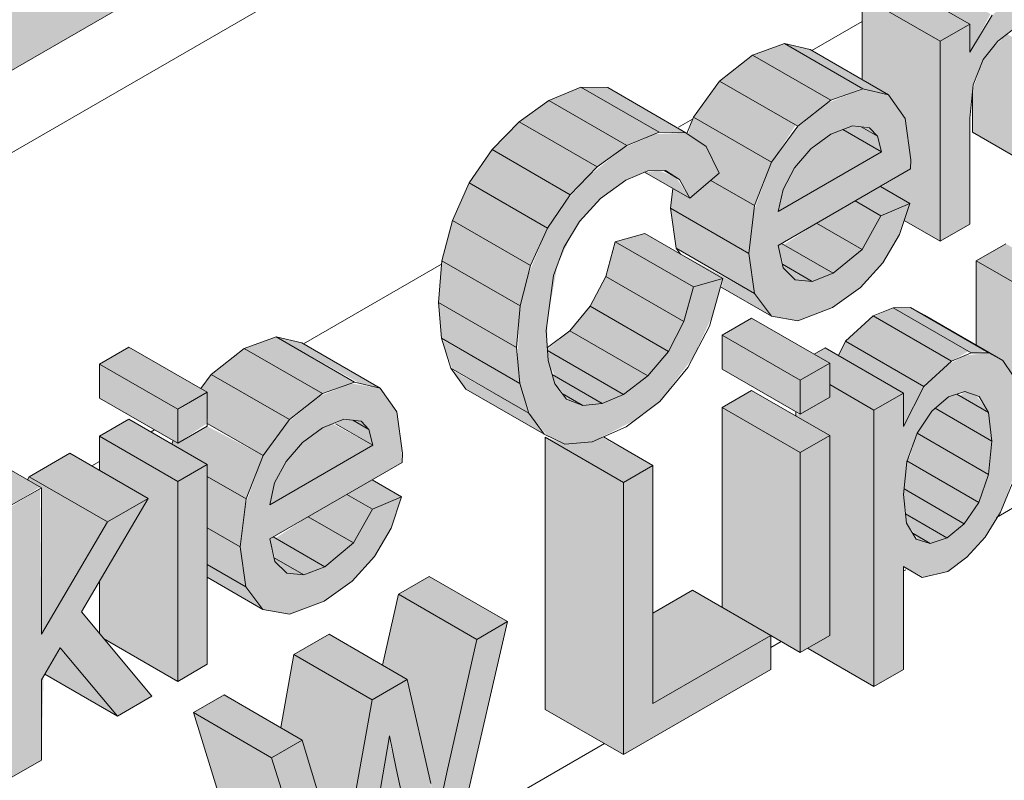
# Model space of a CAD drawing. Header units: centimetres. Extents: x -2166 to -630, y 52572 to 53714.
# Tile 10 of 31: x -1404 to -1359, y 52867 to 52901. Entities that reach past the tile are written whole.
import ezdxf

# ---------------------------------------------------------------- set-up
doc = ezdxf.new("R2010")
doc.units = ezdxf.units.CM
for name, color, linetype, lineweight in [('A-GENM', 7, 'Continuous', 5), ('A-ROOF', 7, 'Continuous', 5), ('A-ROOF-OTLN', 7, 'Continuous', 5), ('A-ROOF-PATT', 7, 'Continuous', 5), ('A-WALL-PATT', 7, 'Continuous', 5)]:
    doc.layers.add(name, color=color, linetype=linetype, lineweight=lineweight)

msp = doc.modelspace()

# ---------------------------------------------------------------- hatches: boundary and pattern name
at = {"layer": 'A-GENM', "true_color": 0x383e42}
for points in [[(-1361.014, 52899.791), (-1360.073, 52901.514), (-1363.531, 52903.511), (-1363.983, 52902.767), (-1361.014, 52901.053), (-1361.014, 52900.284)], [(-1362.346, 52900.284), (-1361.014, 52901.053), (-1364.55, 52903.094), (-1365.882, 52902.325), (-1363.531, 52900.968)], [(-1362.346, 52891.249), (-1361.014, 52892.018), (-1361.014, 52896.812), (-1360.863, 52898.316), (-1360.392, 52899.473), (-1359.742, 52900.291), (-1358.962, 52900.892), (-1358.048, 52901.151), (-1357.505, 52900.745), (-1357.352, 52898.533), (-1357.352, 52894.132), (-1356.02, 52894.901), (-1356.09, 52901.895), (-1356.489, 52902.796), (-1357.505, 52903.015), (-1358.606, 52902.636), (-1359.996, 52901.47), (-1361.014, 52899.791), (-1361.014, 52901.053), (-1362.346, 52900.284), (-1362.346, 52893.156)], [(-1362.346, 52891.249), (-1362.346, 52900.284), (-1365.882, 52902.325), (-1365.845, 52898.539), (-1364.689, 52897.871), (-1363.931, 52896.802), (-1363.72, 52894.493), (-1365.01, 52893.7), (-1363.72, 52892.955), (-1363.976, 52892.189), (-1363.686, 52892.022)], [(-1357.352, 52894.132), (-1357.352, 52899.473), (-1359.325, 52900.612), (-1359.996, 52899.971), (-1360.407, 52899.454), (-1360.887, 52898.071), (-1360.863, 52896.159), (-1357.505, 52894.221)], [(-1367.291, 52897.621), (-1365.882, 52898.165), (-1369.38, 52900.184), (-1370.827, 52899.662), (-1368.785, 52898.483)], [(-1364.689, 52897.871), (-1368.224, 52899.912), (-1369.38, 52900.184), (-1365.845, 52898.143), (-1365.01, 52897.947)], [(-1368.785, 52896.445), (-1367.291, 52897.621), (-1370.827, 52899.662), (-1372.32, 52898.486), (-1368.876, 52896.498)], [(-1369.971, 52894.819), (-1368.876, 52896.498), (-1372.32, 52898.486), (-1373.506, 52896.86), (-1371.43, 52895.661)], [(-1376.508, 52895.568), (-1375.048, 52896.172), (-1378.583, 52898.213), (-1380.043, 52897.609), (-1377.846, 52896.341)], [(-1373.84, 52896.15), (-1377.376, 52898.191), (-1378.583, 52898.213), (-1375.048, 52896.172), (-1374.129, 52896.155)], [(-1377.846, 52894.61), (-1376.508, 52895.568), (-1380.043, 52897.609), (-1381.382, 52896.651), (-1379.068, 52895.315)], [(-1370.745, 52892.861), (-1369.971, 52894.819), (-1373.506, 52896.86), (-1373.741, 52896.082), (-1372.924, 52895.526), (-1372.335, 52894.321), (-1372.714, 52893.998), (-1371.255, 52893.156)], [(-1379.068, 52893.35), (-1377.846, 52894.61), (-1381.382, 52896.651), (-1382.603, 52895.391), (-1380.097, 52893.944)], [(-1369.672, 52892.594), (-1365.01, 52895.286), (-1366.755, 52896.293), (-1367.413, 52895.994), (-1368.309, 52895.286), (-1368.937, 52894.558), (-1369.453, 52893.588), (-1369.613, 52892.861)], [(-1365.01, 52895.286), (-1365.19, 52895.994), (-1365.922, 52896.417), (-1366.32, 52896.464), (-1366.755, 52896.293), (-1365.882, 52895.789)], [(-1365.19, 52895.994), (-1365.543, 52896.372), (-1365.844, 52896.372)], [(-1379.308, 52882.071), (-1378.081, 52882.174), (-1376.147, 52883.157), (-1375.015, 52884.009), (-1373.501, 52886.02), (-1372.652, 52887.866), (-1372.208, 52889.544), (-1373.501, 52889.182), (-1374.039, 52887.408), (-1374.631, 52886.265), (-1375.707, 52885.046), (-1376.669, 52884.325), (-1377.623, 52883.914), (-1378.747, 52883.914), (-1379.244, 52884.102), (-1379.765, 52884.819), (-1380.098, 52886.366), (-1380.097, 52887.67), (-1379.654, 52890.147), (-1379.068, 52891.436), (-1378.644, 52892.139), (-1377.664, 52893.204), (-1376.464, 52894.041), (-1375.567, 52894.425), (-1374.76, 52894.446), (-1374.129, 52894.041), (-1373.667, 52893.186), (-1372.335, 52894.321), (-1372.924, 52895.526), (-1373.84, 52896.15), (-1375.264, 52896.082), (-1376.676, 52895.448), (-1378.295, 52894.147), (-1379.357, 52892.927), (-1380.097, 52891.843), (-1380.979, 52889.693), (-1381.352, 52888.107), (-1381.448, 52885.926), (-1381.334, 52884.761), (-1380.861, 52883.371), (-1380.099, 52882.446), (-1379.976, 52882.388)], [(-1380.097, 52891.843), (-1379.068, 52893.35), (-1382.603, 52895.391), (-1383.633, 52893.884), (-1382.371, 52893.156)], [(-1373.667, 52893.186), (-1374.281, 52894.129), (-1375.048, 52894.438), (-1375.707, 52894.364), (-1373.84, 52893.286)], [(-1380.861, 52890.147), (-1380.097, 52891.843), (-1383.633, 52893.884), (-1384.397, 52892.188), (-1382.538, 52891.115)], [(-1371.003, 52890.693), (-1370.745, 52892.861), (-1372.714, 52893.998), (-1373.667, 52893.186), (-1374.433, 52893.628), (-1374.539, 52892.734), (-1371.633, 52891.056)], [(-1365.026, 52892.393), (-1363.72, 52892.955), (-1365.052, 52893.724), (-1366.191, 52893.066), (-1365.374, 52892.594)], [(-1370.748, 52888.887), (-1371.003, 52890.693), (-1374.539, 52892.734), (-1374.281, 52890.927), (-1371.904, 52889.555)], [(-1365.884, 52890.873), (-1365.026, 52892.393), (-1366.191, 52893.066), (-1367.936, 52892.058), (-1366.201, 52891.056)], [(-1381.334, 52888.325), (-1380.861, 52890.147), (-1384.397, 52892.188), (-1384.87, 52890.366), (-1382.538, 52889.02)], [(-1367.19, 52889.798), (-1365.884, 52890.873), (-1367.936, 52892.058), (-1369.42, 52891.085), (-1368.133, 52890.342)], [(-1373.501, 52889.182), (-1372.208, 52889.577), (-1375.707, 52891.595), (-1377.036, 52891.223), (-1373.932, 52889.431)], [(-1373.932, 52887.616), (-1373.501, 52889.182), (-1377.036, 52891.223), (-1377.467, 52889.657), (-1374.281, 52887.818)], [(-1368.133, 52889.427), (-1367.19, 52889.798), (-1369.521, 52891.144), (-1369.672, 52891.056), (-1369.42, 52890.17), (-1368.261, 52889.501)], [(-1357.185, 52888.325), (-1355.853, 52889.094), (-1359.389, 52891.135), (-1360.721, 52890.366), (-1358.37, 52889.009)], [(-1369.981, 52887.866), (-1370.748, 52888.887), (-1374.107, 52890.693), (-1373.932, 52890.572), (-1372.169, 52889.555), (-1372.208, 52889.152), (-1370.725, 52888.296)], [(-1381.492, 52886.44), (-1381.334, 52888.325), (-1384.87, 52890.366), (-1385.027, 52888.481), (-1382.538, 52887.044)], [(-1368.133, 52889.427), (-1369.479, 52890.204), (-1369.42, 52890.017), (-1368.876, 52889.498)], [(-1357.185, 52879.29), (-1357.185, 52888.325), (-1360.721, 52890.366), (-1360.721, 52886.554), (-1359.517, 52885.859), (-1359.056, 52885.166), (-1358.685, 52882.995), (-1358.789, 52881.635), (-1359.079, 52880.383), (-1358.684, 52880.155)], [(-1374.631, 52886.265), (-1373.932, 52887.616), (-1377.467, 52889.657), (-1378.167, 52888.306), (-1375.557, 52886.8)], [(-1381.352, 52884.819), (-1381.492, 52886.44), (-1385.027, 52888.481), (-1384.87, 52886.85), (-1382.538, 52885.504)], [(-1375.557, 52885.158), (-1374.631, 52886.265), (-1378.167, 52888.306), (-1379.068, 52887.184), (-1375.707, 52885.244)], [(-1363.09, 52884.683), (-1361.847, 52885.826), (-1365.382, 52887.867), (-1366.626, 52886.724), (-1364.011, 52885.214)], [(-1361.847, 52885.826), (-1361.073, 52886.27), (-1364.482, 52888.238), (-1365.343, 52887.844), (-1362.044, 52885.94)], [(-1360.946, 52886.197), (-1360.271, 52886.27), (-1363.694, 52888.247), (-1364.482, 52888.238), (-1361.073, 52886.27)], [(-1368.673, 52884.961), (-1367.341, 52885.73), (-1370.876, 52887.771), (-1372.169, 52886.979), (-1368.876, 52885.078)], [(-1390.266, 52884.357), (-1388.82, 52884.879), (-1392.355, 52886.92), (-1393.802, 52886.398), (-1391.759, 52885.219)], [(-1387.664, 52884.607), (-1391.199, 52886.648), (-1392.355, 52886.92), (-1388.567, 52884.819)], [(-1376.669, 52884.325), (-1375.557, 52885.158), (-1379.093, 52887.199), (-1380.097, 52886.36), (-1380.06, 52886.283), (-1377.623, 52884.876)], [(-1368.673, 52883.423), (-1368.673, 52884.961), (-1372.208, 52887.002), (-1372.208, 52885.464), (-1368.876, 52883.54)], [(-1380.934, 52883.473), (-1381.352, 52884.819), (-1384.87, 52886.802), (-1384.397, 52885.472), (-1381.334, 52883.704)], [(-1364.011, 52882.876), (-1363.09, 52884.683), (-1366.626, 52886.724), (-1366.953, 52886.082), (-1364.011, 52884.384), (-1364.011, 52882.995)], [(-1396.809, 52883.655), (-1395.477, 52884.424), (-1399.012, 52886.465), (-1400.344, 52885.696), (-1397.256, 52883.913)], [(-1391.759, 52883.181), (-1390.266, 52884.357), (-1393.802, 52886.398), (-1395.295, 52885.222), (-1392.404, 52883.552)], [(-1377.623, 52883.914), (-1376.669, 52884.325), (-1380.093, 52886.302), (-1380.06, 52885.849), (-1379.758, 52885.147), (-1378.167, 52884.228)], [(-1365.343, 52883.615), (-1364.011, 52884.384), (-1367.547, 52886.425), (-1368.046, 52886.137), (-1367.341, 52885.656), (-1367.341, 52884.768), (-1366.626, 52884.356)], [(-1396.809, 52882.117), (-1396.809, 52883.655), (-1400.344, 52885.696), (-1400.344, 52884.158), (-1397.018, 52882.238)], [(-1392.946, 52881.554), (-1391.759, 52883.181), (-1395.295, 52885.222), (-1395.758, 52884.587), (-1395.477, 52884.424), (-1395.441, 52882.995), (-1394.405, 52882.397)], [(-1380.249, 52882.518), (-1380.934, 52883.473), (-1384.397, 52885.412), (-1383.784, 52884.559), (-1381.075, 52882.995)], [(-1378.507, 52883.824), (-1377.623, 52883.914), (-1379.879, 52885.217), (-1379.758, 52884.794), (-1379.244, 52884.25), (-1378.663, 52883.914)], [(-1365.343, 52871.119), (-1365.343, 52883.615), (-1367.341, 52884.768), (-1367.341, 52884.192), (-1368.673, 52883.423), (-1368.878, 52883.423), (-1368.876, 52883.348), (-1367.341, 52882.462), (-1367.341, 52873.426), (-1368.312, 52872.834), (-1367.341, 52872.273)], [(-1378.507, 52883.824), (-1379.41, 52884.325), (-1379.068, 52884.035), (-1378.747, 52883.914)], [(-1368.673, 52881.693), (-1367.341, 52882.462), (-1370.876, 52884.503), (-1372.208, 52883.734), (-1368.878, 52881.811)], [(-1360.015, 52882.215), (-1360.16, 52883.503), (-1361.597, 52884.332), (-1362.044, 52884.156), (-1362.583, 52883.697), (-1360.164, 52882.301)], [(-1360.16, 52883.503), (-1360.721, 52884.272), (-1361.232, 52884.447), (-1361.466, 52884.256), (-1360.721, 52883.826)], [(-1368.673, 52872.657), (-1368.673, 52881.693), (-1372.208, 52883.734), (-1372.208, 52874.699), (-1368.878, 52872.776)], [(-1360.164, 52880.699), (-1360.015, 52882.215), (-1362.588, 52883.693), (-1362.777, 52883.503), (-1363.368, 52882.549), (-1360.61, 52880.956)], [(-1396.809, 52880.387), (-1395.477, 52881.156), (-1399.012, 52883.197), (-1400.344, 52882.428), (-1397.256, 52880.645)], [(-1392.646, 52879.33), (-1387.985, 52882.021), (-1389.815, 52882.995), (-1390.271, 52882.816), (-1391.283, 52882.021), (-1391.912, 52881.293), (-1392.428, 52880.323), (-1392.588, 52879.597)], [(-1387.985, 52882.021), (-1388.185, 52882.741), (-1388.897, 52883.152), (-1389.37, 52883.17), (-1389.671, 52882.995), (-1388.185, 52882.137)], [(-1388.165, 52882.73), (-1388.518, 52883.107), (-1388.819, 52883.107), (-1388.185, 52882.741)], [(-1393.72, 52879.597), (-1392.946, 52881.554), (-1395.477, 52882.886), (-1396.809, 52882.117), (-1397.018, 52882.238), (-1397.08, 52882.082), (-1395.477, 52881.156), (-1395.477, 52880.611), (-1395.089, 52880.387)], [(-1360.61, 52879.442), (-1360.164, 52880.699), (-1363.396, 52882.563), (-1363.79, 52881.278), (-1360.721, 52879.506)], [(-1404.3, 52879.33), (-1403.032, 52880.136), (-1406.504, 52882.14), (-1407.836, 52881.371), (-1406.494, 52880.596)], [(-1396.809, 52871.352), (-1396.809, 52880.387), (-1400.344, 52882.428), (-1400.344, 52880.89), (-1398.14, 52879.618), (-1400.344, 52875.878), (-1400.326, 52873.487), (-1399.982, 52873.184), (-1397.974, 52872.025)], [(-1376.664, 52880.347), (-1375.332, 52881.116), (-1377.623, 52882.379), (-1378.081, 52882.174), (-1379.308, 52882.071), (-1380.199, 52882.388), (-1377.996, 52881.116)], [(-1376.664, 52868.044), (-1376.664, 52880.347), (-1380.199, 52882.388), (-1380.199, 52870.085)], [(-1399.982, 52878.555), (-1398.14, 52879.618), (-1401.676, 52881.659), (-1403.518, 52880.596), (-1400.344, 52878.764)], [(-1361.264, 52878.476), (-1360.61, 52879.442), (-1363.857, 52881.278), (-1363.985, 52880.047), (-1362.037, 52878.923)], [(-1376.664, 52868.044), (-1370.005, 52871.888), (-1370.005, 52873.426), (-1375.332, 52870.35), (-1375.332, 52881.116), (-1376.664, 52880.347), (-1376.664, 52869.966)], [(-1402.968, 52873.487), (-1399.982, 52878.555), (-1403.518, 52880.596), (-1403.597, 52880.462), (-1402.968, 52880.099), (-1402.968, 52879.33)], [(-1393.978, 52877.428), (-1393.72, 52879.597), (-1395.477, 52880.611), (-1395.477, 52878.293), (-1394.608, 52877.792)], [(-1388, 52879.129), (-1386.695, 52879.69), (-1388.026, 52880.459), (-1389.166, 52879.801), (-1388.185, 52879.235)], [(-1404.3, 52867.026), (-1402.968, 52867.795), (-1402.87, 52871.59), (-1402.09, 52872.834), (-1399.529, 52869.781), (-1397.974, 52870.679), (-1401.163, 52874.488), (-1398.14, 52879.618), (-1399.982, 52878.555), (-1402.968, 52873.487), (-1403.032, 52880.062), (-1404.3, 52879.268), (-1404.3, 52867.753)], [(-1388.859, 52877.609), (-1388, 52879.129), (-1389.166, 52879.801), (-1390.911, 52878.794), (-1389.176, 52877.792)], [(-1362.037, 52877.834), (-1361.264, 52878.476), (-1363.985, 52880.047), (-1363.972, 52879.442), (-1363.867, 52878.891), (-1362.044, 52877.839)], [(-1362.797, 52877.584), (-1362.044, 52877.839), (-1363.914, 52878.918), (-1363.854, 52878.476), (-1363.435, 52877.953), (-1363.09, 52877.754)], [(-1390.165, 52876.533), (-1388.859, 52877.609), (-1390.911, 52878.794), (-1392.394, 52877.821), (-1391.107, 52877.078)], [(-1393.723, 52875.622), (-1393.978, 52877.428), (-1395.477, 52878.293), (-1395.477, 52876.635)], [(-1362.797, 52877.584), (-1363.591, 52878.043), (-1363.295, 52877.74), (-1363.09, 52877.676)], [(-1391.107, 52876.163), (-1390.165, 52876.533), (-1392.496, 52877.879), (-1392.646, 52877.792), (-1392.394, 52876.906), (-1391.236, 52876.237)], [(-1391.107, 52876.163), (-1392.453, 52876.94), (-1392.394, 52876.752), (-1391.88, 52876.237), (-1391.557, 52876.206)], [(-1392.956, 52874.602), (-1393.723, 52875.622), (-1395.477, 52876.635), (-1395.477, 52876.057), (-1393.7, 52875.032)], [(-1383.297, 52873.249), (-1381.908, 52874.051), (-1385.444, 52876.092), (-1386.833, 52875.29), (-1384.65, 52874.03)], [(-1375.332, 52870.35), (-1370.005, 52873.426), (-1373.54, 52875.467), (-1375.332, 52874.433), (-1375.332, 52872.834)], [(-1384.65, 52867.233), (-1383.297, 52873.249), (-1386.833, 52875.29), (-1387.554, 52872.084), (-1386.434, 52871.438), (-1385.605, 52867.784), (-1384.957, 52867.41)], [(-1390.183, 52860.238), (-1388.555, 52861.178), (-1387.198, 52868.704), (-1385.917, 52862.701), (-1384.307, 52863.631), (-1381.908, 52874.051), (-1383.297, 52873.249), (-1385.071, 52865.256), (-1385.983, 52869.451), (-1386.434, 52871.438), (-1388.021, 52870.522), (-1389.462, 52862.701), (-1390.183, 52865.383), (-1391.179, 52868.698), (-1392.563, 52867.899), (-1390.939, 52862.673)], [(-1388.021, 52870.522), (-1386.434, 52871.438), (-1389.97, 52873.479), (-1391.557, 52872.563), (-1388.185, 52870.616)], [(-1399.529, 52869.781), (-1402.138, 52872.834), (-1402.818, 52871.679), (-1400.344, 52870.251)], [(-1389.096, 52864.561), (-1388.021, 52870.522), (-1391.557, 52872.563), (-1392.152, 52869.26), (-1391.179, 52868.698), (-1390.112, 52865.148), (-1389.37, 52864.719)], [(-1392.563, 52867.899), (-1391.179, 52868.698), (-1394.715, 52870.74), (-1396.099, 52869.941), (-1392.631, 52867.939)], [(-1390.183, 52860.238), (-1392.563, 52867.899), (-1396.099, 52869.941), (-1393.718, 52862.28)], [(-1386.939, 52867.41), (-1387.261, 52868.74), (-1387.439, 52867.699), (-1387.236, 52867.581)], [(-1385.071, 52865.256), (-1384.65, 52867.233), (-1385.605, 52867.784), (-1385.195, 52865.877)], [(-1385.917, 52862.701), (-1386.939, 52867.41), (-1387.439, 52867.699), (-1388.021, 52863.916), (-1387.236, 52863.463)]]:
    msp.add_hatch(color=250, dxfattribs=at).paths.add_polyline_path(points)
h = msp.add_hatch(color=250, dxfattribs=at)
h.paths.add_polyline_path([(-1368.779, 52887.647), (-1367.19, 52888.264), (-1365.882, 52889.23), (-1364.941, 52890.264), (-1364.19, 52891.547), (-1363.72, 52892.955), (-1365.026, 52892.393), (-1365.884, 52890.873), (-1367.216, 52889.788), (-1368.133, 52889.427), (-1368.905, 52889.501), (-1369.479, 52890.204), (-1369.672, 52891.056), (-1363.686, 52894.512), (-1363.726, 52895.286), (-1363.931, 52896.802), (-1364.689, 52897.871), (-1365.882, 52898.13), (-1367.467, 52897.482), (-1368.876, 52896.32), (-1369.971, 52894.819), (-1370.777, 52892.594), (-1371.003, 52890.693), (-1370.725, 52888.857), (-1369.981, 52887.866), (-1368.876, 52887.665)])
h.paths.add_polyline_path([(-1369.672, 52892.594), (-1369.453, 52893.588), (-1368.726, 52894.802), (-1368.081, 52895.501), (-1367.004, 52896.195), (-1366.32, 52896.464), (-1365.543, 52896.372), (-1365.19, 52895.994), (-1365.01, 52895.286), (-1369.453, 52892.721)])
h = msp.add_hatch(color=250, dxfattribs=at)
h.paths.add_polyline_path([(-1365.343, 52871.119), (-1364.011, 52871.888), (-1364.011, 52876.55), (-1363.09, 52876.057), (-1362.008, 52876.313), (-1361.145, 52876.959), (-1360.324, 52877.876), (-1359.503, 52879.29), (-1359.006, 52880.699), (-1358.744, 52882.215), (-1358.684, 52883.011), (-1359.056, 52885.166), (-1359.517, 52885.859), (-1360.16, 52886.206), (-1361.232, 52886.079), (-1362.044, 52885.644), (-1363.132, 52884.601), (-1364.011, 52882.995), (-1364.011, 52884.384), (-1365.343, 52883.615), (-1365.343, 52872.834)])
h.paths.add_polyline_path([(-1362.797, 52877.584), (-1363.465, 52877.834), (-1363.877, 52878.591), (-1363.985, 52880.047), (-1363.7, 52881.717), (-1363.19, 52882.876), (-1362.583, 52883.697), (-1361.835, 52884.256), (-1361.232, 52884.447), (-1360.596, 52884.229), (-1360.16, 52883.503), (-1360.015, 52882.215), (-1360.314, 52880.277), (-1360.721, 52879.278), (-1361.264, 52878.476), (-1362.044, 52877.832)])
h = msp.add_hatch(color=250, dxfattribs=at)
h.paths.add_polyline_path([(-1368.673, 52872.657), (-1367.341, 52873.426), (-1367.341, 52882.462), (-1368.673, 52881.693), (-1368.673, 52872.834)])
h.paths.add_polyline_path([(-1368.673, 52883.423), (-1367.341, 52884.192), (-1367.341, 52885.73), (-1368.673, 52884.961), (-1368.673, 52884.503)])
h = msp.add_hatch(color=250, dxfattribs=at)
h.paths.add_polyline_path([(-1391.753, 52874.383), (-1390.165, 52874.999), (-1388.859, 52875.963), (-1387.916, 52877), (-1387.165, 52878.282), (-1386.695, 52879.69), (-1388, 52879.129), (-1388.859, 52877.609), (-1390.191, 52876.523), (-1391.107, 52876.163), (-1391.88, 52876.237), (-1392.453, 52876.94), (-1392.646, 52877.792), (-1386.661, 52881.248), (-1386.701, 52882.021), (-1386.906, 52883.537), (-1387.664, 52884.607), (-1388.984, 52884.819), (-1390.442, 52884.218), (-1391.895, 52882.995), (-1392.946, 52881.554), (-1393.752, 52879.33), (-1393.978, 52877.428), (-1393.7, 52875.593), (-1392.956, 52874.602), (-1391.88, 52874.406)])
h.paths.add_polyline_path([(-1392.646, 52879.33), (-1392.428, 52880.323), (-1391.701, 52881.538), (-1391.056, 52882.237), (-1390.266, 52882.818), (-1389.295, 52883.199), (-1388.413, 52882.995), (-1388.165, 52882.73), (-1387.985, 52882.021), (-1392.428, 52879.456)])
h = msp.add_hatch(color=250, dxfattribs=at)
h.paths.add_polyline_path([(-1396.809, 52871.352), (-1395.477, 52872.121), (-1395.477, 52881.156), (-1396.809, 52880.387), (-1396.809, 52872.121)])
h.paths.add_polyline_path([(-1396.809, 52882.117), (-1395.477, 52883.015), (-1395.477, 52884.424), (-1396.809, 52883.595), (-1396.809, 52882.768)])
at = {"layer": 'A-ROOF-PATT', "true_color": 0xc7ae96}
h = msp.add_hatch(color=253, dxfattribs=at)
h.paths.add_polyline_path([(-1486.761, 52851.373), (-1466.345, 52863.242), (-1466.345, 52865.966), (-1481.269, 52857.457), (-1482.107, 52857.477), (-1483.227, 52857.935), (-1484.085, 52858.554), (-1485.008, 52859.527), (-1485.597, 52860.369), (-1486.158, 52861.454), (-1486.598, 52862.811), (-1486.699, 52863.231), (-1486.755, 52864.264), (-1486.57, 52865.175), (-709.151, 53314.098), (-709.151, 53314.206), (-1486.761, 52865.159), (-1486.761, 52852.512)])
h.paths.add_polyline_path([(-1456.345, 52868.934), (-709.151, 53300.326), (-709.151, 53303.132), (-1456.345, 52871.74)])
h.paths.add_polyline_path([(-699.261, 53306.036), (-684.878, 53314.34), (-684.878, 53317.146), (-699.261, 53308.842)])
h.paths.add_polyline_path([(-708.183, 53314.577), (-703.605, 53317.221), (-703.605, 53317.409), (-708.324, 53314.684)])
h.paths.add_polyline_path([(-701.413, 53318.486), (-684.878, 53328.126), (-684.878, 53328.22), (-701.535, 53318.539)])
at = {"layer": 'A-ROOF-PATT'}
h = msp.add_hatch(dxfattribs=at)
h.set_pattern_fill('FP_6', color=256, style=0, pattern_type=2)
h.set_pattern_definition([(30, (-7826.363, 54958.11), (-8e-05, 25.924136), [])])
h.paths.add_polyline_path([(-1486.761, 52847.651), (-1466.345, 52859.438), (-1466.345, 52863.16), (-1486.761, 52851.373)])
h.paths.add_polyline_path([(-1456.345, 52865.212), (-709.261, 53296.541), (-709.261, 53300.263), (-1456.345, 52868.934), (-1456.345, 52867.753)])
h.paths.add_polyline_path([(-699.261, 53302.315), (-691.95, 53306.536), (-691.95, 53310.257), (-699.261, 53306.036)])
at = {"layer": 'A-WALL-PATT'}
h = msp.add_hatch(dxfattribs=at)
h.set_pattern_fill('FP_1', color=256, style=0, pattern_type=2)
h.set_pattern_definition([(30, (-7843.79, 54968.172), (-8e-05, 25.924136), [])])
h.paths.add_polyline_path([(-1504.164, 52639.092), (-1487.062, 52648.966), (-1487.062, 52829.719), (-1486.892, 52830.735), (-1486.219, 52831.743), (-1485.008, 52832.596), (-1466.345, 52843.445), (-1466.345, 52859.438), (-1486.761, 52847.651), (-1492.343, 52854.596), (-1493.517, 52855.274), (-1504.164, 52868.519), (-1504.164, 52649.291)])
h.paths.add_polyline_path([(-1477.062, 52654.739), (-1259.612, 52780.284), (-1259.612, 52978.796), (-1456.345, 52865.212), (-1456.345, 52839.289), (-1456.545, 52838.222), (-1457.188, 52837.265), (-1457.95, 52836.671), (-1477.062, 52825.57), (-1477.062, 52659.452)])
h.paths.add_polyline_path([(-1439.353, 52846.789), (-1442.889, 52848.83), (-1445.794, 52859.456), (-1444.421, 52860.249), (-1440.885, 52858.207), (-1440.745, 52857.616), (-1439.546, 52863.063), (-1437.566, 52864.206), (-1434.031, 52862.165), (-1433.759, 52861.247), (-1432.684, 52867.025), (-1431.31, 52867.818), (-1430.145, 52867.145), (-1430.145, 52868.491), (-1428.813, 52869.26), (-1425.559, 52867.381), (-1425.096, 52868.016), (-1423.526, 52869.22), (-1422.156, 52869.714), (-1421, 52869.442), (-1418.657, 52868.09), (-1418.657, 52871.855), (-1417.325, 52872.624), (-1415.568, 52871.61), (-1415.536, 52871.783), (-1418.657, 52873.585), (-1418.657, 52875.123), (-1417.325, 52875.892), (-1414.316, 52874.155), (-1413.79, 52874.691), (-1412.578, 52875.521), (-1411.155, 52876.077), (-1409.864, 52875.704), (-1407.836, 52874.533), (-1407.836, 52881.371), (-1406.504, 52882.14), (-1403.597, 52880.462), (-1403.518, 52880.596), (-1401.676, 52881.659), (-1400.344, 52880.89), (-1400.344, 52882.428), (-1399.012, 52883.197), (-1397.066, 52882.117), (-1397.018, 52882.238), (-1400.344, 52884.158), (-1400.344, 52885.696), (-1399.012, 52886.465), (-1395.758, 52884.587), (-1395.295, 52885.222), (-1393.802, 52886.398), (-1392.355, 52886.92), (-1391.199, 52886.648), (-1387.664, 52884.607), (-1386.906, 52883.537), (-1386.695, 52881.228), (-1387.985, 52880.435), (-1386.695, 52879.69), (-1387.165, 52878.282), (-1388.185, 52876.703), (-1389.37, 52875.569), (-1390.191, 52874.98), (-1391.88, 52874.406), (-1392.956, 52874.602), (-1395.477, 52876.057), (-1395.477, 52872.121), (-1396.809, 52871.352), (-1399.982, 52873.077), (-1397.974, 52870.679), (-1399.529, 52869.781), (-1402.87, 52871.59), (-1402.968, 52871.424), (-1403.071, 52867.736), (-1404.3, 52867.026), (-1406.011, 52867.955), (-1406.292, 52867.026), (-1407.573, 52865.259), (-1408.949, 52864.15), (-1410.343, 52863.556), (-1411.272, 52863.536), (-1413.79, 52864.99), (-1413.884, 52859.598), (-1414.167, 52858.527), (-1414.804, 52857.522), (-1415.907, 52856.699), (-1416.8, 52856.344), (-1419.721, 52857.969), (-1420.335, 52857.643), (-1421.681, 52857.2), (-1422.757, 52857.396), (-1425.277, 52858.852), (-1425.277, 52854.915), (-1426.609, 52854.146), (-1429.809, 52855.994), (-1430.683, 52851.794), (-1432.106, 52850.973), (-1435.641, 52853.014), (-1436.195, 52854.752), (-1437.745, 52847.717), (-1439.2, 52846.877)])
h.paths.add_polyline_path([(-1390.183, 52860.238), (-1393.718, 52862.28), (-1396.099, 52869.941), (-1394.715, 52870.74), (-1392.152, 52869.26), (-1391.557, 52872.563), (-1389.97, 52873.479), (-1387.554, 52872.084), (-1386.833, 52875.29), (-1385.444, 52876.092), (-1381.908, 52874.051), (-1384.307, 52863.631), (-1385.917, 52862.701), (-1388.08, 52863.951), (-1388.555, 52861.178), (-1389.829, 52860.443)])
h.paths.add_polyline_path([(-1426.881, 52864.876), (-1426.819, 52865.033), (-1427.81, 52865.605), (-1427.775, 52865.392), (-1426.942, 52864.912)])
h.paths.add_polyline_path([(-1413.387, 52867.467), (-1412.451, 52867.753), (-1412.125, 52868.175), (-1413.79, 52869.072), (-1413.79, 52867.699)])
h.paths.add_polyline_path([(-1376.664, 52868.044), (-1380.199, 52870.085), (-1380.249, 52882.518), (-1383.784, 52884.559), (-1384.469, 52885.514), (-1384.888, 52886.861), (-1385.027, 52888.481), (-1384.87, 52890.366), (-1384.397, 52892.188), (-1383.633, 52893.884), (-1382.603, 52895.391), (-1381.382, 52896.651), (-1380.043, 52897.609), (-1378.583, 52898.213), (-1377.376, 52898.191), (-1373.779, 52896.172), (-1373.506, 52896.86), (-1372.32, 52898.486), (-1370.827, 52899.662), (-1369.38, 52900.184), (-1368.224, 52899.912), (-1365.882, 52898.56), (-1365.882, 52902.325), (-1364.55, 52903.094), (-1363.983, 52902.767), (-1363.531, 52903.511), (-1362.044, 52904.71), (-1360.883, 52905.11), (-1359.748, 52904.677), (-1357.558, 52903.412), (-1357.558, 52904.44), (-1358.556, 52905.11), (-1358.556, 52906.554), (-1357.558, 52907.131), (-1357.558, 52909.327), (-1356.226, 52911), (-1353.541, 52909.45), (-1352.397, 52910.111), (-1351.891, 52909.819), (-1351.569, 52910.483), (-1350.737, 52911.261), (-1349.4, 52911.559), (-1348.567, 52911.078), (-1348.567, 52912.322), (-1347.236, 52913.091), (-1343.7, 52911.049), (-1343.599, 52910.28), (-1343.573, 52911.049), (-1343.573, 52915.205), (-1342.241, 52915.974), (-1340.41, 52914.99), (-1340.41, 52917.031), (-1339.078, 52917.8), (-1338.479, 52917.455), (-1338.162, 52918.06), (-1336.859, 52919.274), (-1335.915, 52919.581), (-1335.524, 52919.574), (-1334.599, 52919.04), (-1333.752, 52920.621), (-1332.379, 52921.849), (-1331.42, 52922.214), (-1330.698, 52922.088), (-1327.085, 52919.932), (-1326.705, 52919.366), (-1326.552, 52917.891), (-1326.552, 52911.914), (-1327.884, 52911.145), (-1331.047, 52912.972), (-1331.047, 52909.319), (-1332.379, 52908.55), (-1335.542, 52910.376), (-1335.542, 52906.724), (-1336.874, 52905.955), (-1338.705, 52907.012), (-1338.705, 52904.898), (-1340.037, 52904.129), (-1340.682, 52904.501), (-1341.08, 52903.77), (-1342.574, 52902.504), (-1343.693, 52902.132), (-1344.954, 52902.631), (-1348.093, 52904.444), (-1348.503, 52905.585), (-1348.695, 52903.317), (-1348.725, 52899.113), (-1349.899, 52898.344), (-1348.015, 52897.256), (-1347.696, 52897.637), (-1347.049, 52898.315), (-1346.107, 52898.996), (-1344.974, 52899.457), (-1344.081, 52899.414), (-1341.446, 52897.906), (-1342.574, 52900.843), (-1341.169, 52901.654), (-1338.116, 52899.891), (-1337.08, 52904.015), (-1335.686, 52904.82), (-1332.15, 52902.779), (-1335.581, 52889.54), (-1336.354, 52888.009), (-1337.392, 52887.065), (-1338.206, 52886.787), (-1341.342, 52888.5), (-1341.734, 52888.172), (-1342.597, 52887.529), (-1343.97, 52887.03), (-1345.11, 52887.316), (-1347.696, 52888.808), (-1347.696, 52884.768), (-1349.027, 52883.999), (-1350.859, 52885.057), (-1350.859, 52882.942), (-1352.191, 52882.173), (-1355.726, 52884.214), (-1355.726, 52886.112), (-1355.853, 52884.852), (-1355.853, 52880.059), (-1357.185, 52879.29), (-1359.104, 52880.277), (-1359.948, 52878.476), (-1360.721, 52877.432), (-1361.264, 52876.87), (-1362.044, 52876.304), (-1363.167, 52876.039), (-1364.011, 52876.449), (-1364.011, 52871.888), (-1365.343, 52871.119), (-1368.367, 52872.834), (-1368.673, 52872.657), (-1370.005, 52873.426), (-1370.005, 52871.888), (-1375.707, 52868.596)])
h.paths.add_polyline_path([(-1407.836, 52871.019), (-1407.836, 52871.951), (-1408.266, 52872.2), (-1409.24, 52871.829), (-1407.964, 52871.093)])
h.paths.add_polyline_path([(-1400.344, 52873.51), (-1400.344, 52875.878), (-1401.163, 52874.488)])
h.paths.add_polyline_path([(-1375.332, 52874.433), (-1373.54, 52875.467), (-1372.208, 52874.699), (-1372.208, 52883.734), (-1370.876, 52884.503), (-1368.878, 52883.423), (-1368.878, 52883.542), (-1372.208, 52885.464), (-1372.169, 52887.025), (-1370.876, 52887.771), (-1368.046, 52886.137), (-1367.547, 52886.425), (-1366.953, 52886.082), (-1366.626, 52886.724), (-1365.343, 52887.883), (-1364.482, 52888.238), (-1363.678, 52888.238), (-1360.721, 52886.554), (-1360.721, 52890.366), (-1359.389, 52891.135), (-1358.822, 52890.808), (-1358.37, 52891.552), (-1356.98, 52892.718), (-1355.722, 52893.151), (-1354.587, 52892.718), (-1352.563, 52891.55), (-1352.563, 52895.076), (-1351.231, 52895.845), (-1349.222, 52894.765), (-1349.2, 52894.864), (-1352.62, 52896.771), (-1353.304, 52896.532), (-1356.02, 52898.06), (-1356.02, 52894.901), (-1357.352, 52894.132), (-1360.887, 52896.173), (-1360.887, 52898.071), (-1361.014, 52896.812), (-1361.014, 52892.018), (-1362.346, 52891.249), (-1363.976, 52892.189), (-1364.365, 52891.249), (-1365.026, 52890.171), (-1365.955, 52889.149), (-1367.216, 52888.245), (-1368.905, 52887.67), (-1369.981, 52887.866), (-1372.275, 52889.182), (-1372.993, 52887.002), (-1373.932, 52885.319), (-1375.015, 52884.009), (-1376.664, 52882.807), (-1377.536, 52882.388), (-1375.332, 52881.116), (-1375.332, 52875.467)])
h.paths.add_polyline_path([(-1380.103, 52886.442), (-1379.068, 52887.229), (-1378.167, 52888.306), (-1377.467, 52889.657), (-1377.036, 52891.223), (-1375.704, 52891.596), (-1374.107, 52890.693), (-1374.283, 52890.928), (-1374.489, 52893.156), (-1374.539, 52893.689), (-1375.708, 52894.364), (-1376.56, 52894), (-1377.721, 52893.156), (-1378.822, 52891.843), (-1379.357, 52890.957), (-1379.821, 52889.693), (-1380.159, 52887.199)])
h.paths.add_polyline_path([(-1339.875, 52892.941), (-1339.744, 52893.475), (-1340.405, 52895.196), (-1340.87, 52894.861), (-1342.039, 52895.536), (-1342.574, 52895.412), (-1343.513, 52894.606), (-1343.513, 52894.429), (-1342.907, 52894.691), (-1340.051, 52893.042)])
h.paths.add_polyline_path([(-1351.501, 52898.957), (-1351.358, 52899.13), (-1352.69, 52899.899), (-1352.69, 52899.644), (-1351.77, 52899.113)])
h.paths.add_polyline_path([(-1320.226, 52915.567), (-1323.761, 52917.608), (-1323.761, 52929.912), (-1322.429, 52930.68), (-1319.761, 52929.14), (-1316.967, 52933.834), (-1315.104, 52934.91), (-1311.569, 52932.869), (-1311.824, 52932.439), (-1309.238, 52930.946), (-1309.137, 52930.177), (-1309.111, 52930.946), (-1309.111, 52935.102), (-1307.779, 52935.871), (-1305.947, 52934.814), (-1305.947, 52940.196), (-1304.616, 52940.965), (-1302.451, 52939.716), (-1302.412, 52941.192), (-1301.119, 52942.816), (-1298.435, 52941.266), (-1297.124, 52942.023), (-1293.588, 52939.981), (-1293.487, 52939.212), (-1293.461, 52939.981), (-1293.461, 52944.137), (-1292.129, 52944.906), (-1290.298, 52943.961), (-1290.298, 52945.964), (-1289.132, 52946.636), (-1288.627, 52946.344), (-1288.305, 52947.009), (-1287.473, 52947.787), (-1286.027, 52948.084), (-1286.136, 52948.367), (-1284.731, 52949.178), (-1281.678, 52947.415), (-1280.642, 52951.538), (-1279.247, 52952.343), (-1275.712, 52950.302), (-1279.143, 52937.063), (-1280.069, 52935.394), (-1280.954, 52934.588), (-1281.768, 52934.31), (-1285.303, 52936.352), (-1285.43, 52937.409), (-1285.47, 52935.633), (-1286.762, 52934.887), (-1288.594, 52935.944), (-1288.645, 52933.8), (-1289.926, 52933.061), (-1290.57, 52933.433), (-1290.969, 52932.703), (-1292.329, 52931.481), (-1293.731, 52931.111), (-1294.842, 52931.563), (-1297.584, 52933.146), (-1297.584, 52931.46), (-1296.252, 52930.691), (-1296.085, 52929.459), (-1297.286, 52928.666), (-1298.198, 52928.348), (-1301.08, 52929.98), (-1301.08, 52926.621), (-1302.412, 52925.852), (-1304.243, 52926.909), (-1304.243, 52924.794), (-1305.575, 52924.025), (-1306.22, 52924.398), (-1306.65, 52923.639), (-1307.979, 52922.446), (-1309.231, 52922.029), (-1310.492, 52922.528), (-1313.63, 52924.34), (-1314.027, 52925.244), (-1314.105, 52928.606), (-1316.155, 52925.162), (-1311.402, 52920.661), (-1313.03, 52919.721), (-1316.566, 52921.762), (-1317.598, 52922.741), (-1318.894, 52920.565), (-1318.894, 52916.336)])
h.paths.add_polyline_path([(-1285.43, 52937.751), (-1284.793, 52937.992), (-1284.161, 52938.526), (-1283.774, 52939.223), (-1283.306, 52940.998), (-1284.379, 52943.793), (-1284.814, 52943.258), (-1285.215, 52942.326), (-1285.43, 52940.405), (-1285.43, 52937.992)])

# ---------------------------------------------------------------- linework, layer by layer
at = {"layer": 'A-GENM'}
for p, q in [((-1364.55, 52903.094), (-1361.014, 52901.053)), ((-1365.882, 52898.56), (-1365.882, 52902.325)), ((-1365.882, 52902.325), (-1362.346, 52900.284)), ((-1359.996, 52901.47), (-1361.014, 52899.791)), ((-1361.014, 52901.053), (-1362.346, 52900.284)), ((-1361.014, 52899.791), (-1361.014, 52901.053)), ((-1359.742, 52900.291), (-1358.962, 52900.892)), ((-1362.346, 52900.284), (-1362.346, 52891.249)), ((-1360.407, 52899.454), (-1359.742, 52900.291)), ((-1370.827, 52899.662), (-1369.38, 52900.184)), ((-1369.38, 52900.184), (-1368.224, 52899.912)), ((-1369.38, 52900.184), (-1365.845, 52898.143)), ((-1368.224, 52899.912), (-1364.689, 52897.871)), ((-1372.32, 52898.486), (-1370.827, 52899.662)), ((-1370.827, 52899.662), (-1367.291, 52897.621)), ((-1360.863, 52898.316), (-1360.407, 52899.454)), ((-1373.506, 52896.86), (-1372.32, 52898.486)), ((-1372.32, 52898.486), (-1368.785, 52896.445)), ((-1380.043, 52897.609), (-1378.583, 52898.213)), ((-1378.583, 52898.213), (-1377.376, 52898.191)), ((-1378.583, 52898.213), (-1375.048, 52896.172)), ((-1377.376, 52898.191), (-1373.84, 52896.15)), ((-1365.845, 52898.143), (-1367.291, 52897.621)), ((-1364.689, 52897.871), (-1365.845, 52898.143)), ((-1361.014, 52896.812), (-1360.863, 52898.316)), ((-1360.887, 52896.173), (-1360.887, 52898.071)), ((-1381.382, 52896.651), (-1380.043, 52897.609)), ((-1380.043, 52897.609), (-1376.508, 52895.568)), ((-1367.291, 52897.621), (-1368.785, 52896.445)), ((-1363.931, 52896.802), (-1364.689, 52897.871)), ((-1373.798, 52896.122), (-1373.506, 52896.86)), ((-1373.506, 52896.86), (-1369.971, 52894.819)), ((-1363.678, 52894.931), (-1363.931, 52896.802)), ((-1361.014, 52892.018), (-1361.014, 52896.812)), ((-1382.603, 52895.391), (-1381.382, 52896.651)), ((-1381.382, 52896.651), (-1377.846, 52894.61)), ((-1368.785, 52896.445), (-1369.971, 52894.819)), ((-1367.297, 52896.08), (-1366.32, 52896.464)), ((-1366.755, 52896.293), (-1365.01, 52895.286)), ((-1366.32, 52896.464), (-1365.543, 52896.372)), ((-1365.922, 52896.417), (-1365.19, 52895.994)), ((-1365.543, 52896.372), (-1365.19, 52895.994)), ((-1375.048, 52896.172), (-1376.508, 52895.568)), ((-1373.84, 52896.15), (-1375.048, 52896.172)), ((-1372.924, 52895.526), (-1373.84, 52896.15)), ((-1368.194, 52895.418), (-1367.297, 52896.08)), ((-1365.19, 52895.994), (-1365.01, 52895.286)), ((-1360.887, 52896.173), (-1357.352, 52894.132)), ((-1383.633, 52893.884), (-1382.603, 52895.391)), ((-1382.603, 52895.391), (-1379.068, 52893.35)), ((-1376.508, 52895.568), (-1377.846, 52894.61)), ((-1372.335, 52894.321), (-1372.924, 52895.526)), ((-1368.937, 52894.558), (-1368.194, 52895.418)), ((-1365.01, 52895.286), (-1369.672, 52892.594)), ((-1363.686, 52894.512), (-1363.678, 52894.931)), ((-1377.846, 52894.61), (-1379.068, 52893.35)), ((-1369.971, 52894.819), (-1370.745, 52892.861)), ((-1369.672, 52891.056), (-1363.686, 52894.512)), ((-1369.453, 52893.588), (-1368.937, 52894.558)), ((-1376.56, 52894), (-1375.567, 52894.425)), ((-1375.707, 52894.364), (-1373.667, 52893.186)), ((-1375.567, 52894.425), (-1374.76, 52894.446)), ((-1374.828, 52894.444), (-1374.129, 52894.041)), ((-1374.76, 52894.446), (-1374.129, 52894.041)), ((-1374.129, 52894.041), (-1373.667, 52893.186)), ((-1373.667, 52893.186), (-1372.335, 52894.321)), ((-1384.397, 52892.188), (-1383.633, 52893.884)), ((-1383.633, 52893.884), (-1380.097, 52891.843)), ((-1377.704, 52893.175), (-1376.56, 52894)), ((-1374.539, 52892.734), (-1374.433, 52893.628)), ((-1372.714, 52893.998), (-1370.745, 52892.861)), ((-1365.052, 52893.724), (-1363.72, 52892.955)), ((-1379.068, 52893.35), (-1380.097, 52891.843)), ((-1378.644, 52892.139), (-1377.704, 52893.175)), ((-1369.672, 52892.594), (-1369.453, 52893.588)), ((-1374.283, 52890.928), (-1374.539, 52892.734)), ((-1374.539, 52892.734), (-1371.003, 52890.693)), ((-1370.745, 52892.861), (-1371.003, 52890.693)), ((-1365.026, 52892.393), (-1366.191, 52893.066)), ((-1363.72, 52892.955), (-1365.026, 52892.393)), ((-1364.19, 52891.547), (-1363.72, 52892.955)), ((-1365.026, 52892.393), (-1365.884, 52890.873)), ((-1384.87, 52890.366), (-1384.397, 52892.188)), ((-1384.397, 52892.188), (-1380.861, 52890.147)), ((-1380.097, 52891.843), (-1380.861, 52890.147)), ((-1379.357, 52890.957), (-1378.644, 52892.139)), ((-1367.936, 52892.058), (-1365.884, 52890.873)), ((-1362.346, 52891.249), (-1363.976, 52892.189)), ((-1362.346, 52891.249), (-1361.014, 52892.018)), ((-1377.036, 52891.223), (-1375.704, 52891.596)), ((-1375.704, 52891.596), (-1372.169, 52889.555)), ((-1364.941, 52890.264), (-1364.19, 52891.547)), ((-1379.821, 52889.693), (-1379.357, 52890.957)), ((-1377.467, 52889.657), (-1377.036, 52891.223)), ((-1373.501, 52889.182), (-1377.036, 52891.223)), ((-1374.081, 52890.658), (-1374.283, 52890.928)), ((-1374.283, 52890.928), (-1370.748, 52888.887)), ((-1369.441, 52890.038), (-1369.672, 52891.056)), ((-1369.521, 52891.144), (-1367.19, 52889.798)), ((-1360.721, 52890.366), (-1359.389, 52891.135)), ((-1371.003, 52890.693), (-1370.748, 52888.887)), ((-1365.884, 52890.873), (-1367.19, 52889.798)), ((-1385.027, 52888.481), (-1384.87, 52890.366)), ((-1384.87, 52890.366), (-1381.334, 52888.325)), ((-1380.861, 52890.147), (-1381.334, 52888.325)), ((-1369.479, 52890.204), (-1368.133, 52889.427)), ((-1368.905, 52889.501), (-1369.441, 52890.038)), ((-1365.955, 52889.149), (-1364.941, 52890.264)), ((-1360.721, 52886.554), (-1360.721, 52890.366)), ((-1360.721, 52890.366), (-1357.185, 52888.325)), ((-1380.16, 52887.212), (-1379.821, 52889.693)), ((-1378.167, 52888.306), (-1377.467, 52889.657)), ((-1377.467, 52889.657), (-1373.932, 52887.616)), ((-1367.19, 52889.798), (-1368.133, 52889.427)), ((-1373.501, 52889.182), (-1373.932, 52887.616)), ((-1372.169, 52889.555), (-1373.501, 52889.182)), ((-1372.783, 52887.408), (-1372.169, 52889.555)), ((-1372.273, 52889.19), (-1369.981, 52887.866)), ((-1368.133, 52889.427), (-1368.905, 52889.501)), ((-1367.216, 52888.245), (-1365.955, 52889.149)), ((-1370.748, 52888.887), (-1369.981, 52887.866)), ((-1384.888, 52886.861), (-1385.027, 52888.481)), ((-1385.027, 52888.481), (-1381.492, 52886.44)), ((-1381.334, 52888.325), (-1381.492, 52886.44)), ((-1379.093, 52887.199), (-1378.167, 52888.306)), ((-1378.167, 52888.306), (-1374.631, 52886.265)), ((-1369.981, 52887.866), (-1368.779, 52887.647)), ((-1368.779, 52887.647), (-1367.216, 52888.245)), ((-1366.626, 52886.724), (-1365.382, 52887.867)), ((-1365.382, 52887.867), (-1364.482, 52888.238)), ((-1365.382, 52887.867), (-1361.847, 52885.826)), ((-1364.482, 52888.238), (-1363.694, 52888.247)), ((-1364.482, 52888.238), (-1360.946, 52886.197)), ((-1363.694, 52888.247), (-1363.053, 52887.901)), ((-1363.694, 52888.247), (-1360.159, 52886.206)), ((-1363.053, 52887.901), (-1359.517, 52885.859)), ((-1373.932, 52887.616), (-1374.631, 52886.265)), ((-1373.748, 52885.542), (-1372.783, 52887.408)), ((-1372.208, 52887.002), (-1370.876, 52887.771)), ((-1370.876, 52887.771), (-1367.341, 52885.73)), ((-1393.802, 52886.398), (-1392.355, 52886.92)), ((-1392.355, 52886.92), (-1391.199, 52886.648)), ((-1392.355, 52886.92), (-1388.82, 52884.879)), ((-1380.06, 52885.849), (-1380.16, 52887.212)), ((-1380.103, 52886.442), (-1379.093, 52887.199)), ((-1379.093, 52887.199), (-1375.557, 52885.158)), ((-1372.208, 52885.464), (-1372.208, 52887.002)), ((-1372.208, 52887.002), (-1368.673, 52884.961)), ((-1391.199, 52886.648), (-1387.664, 52884.607)), ((-1384.469, 52885.514), (-1384.888, 52886.861)), ((-1384.888, 52886.861), (-1381.352, 52884.819)), ((-1366.953, 52886.082), (-1366.626, 52886.724)), ((-1366.626, 52886.724), (-1363.09, 52884.683)), ((-1400.344, 52885.696), (-1399.012, 52886.465)), ((-1399.012, 52886.465), (-1395.477, 52884.424)), ((-1395.295, 52885.222), (-1393.802, 52886.398)), ((-1393.802, 52886.398), (-1390.266, 52884.357)), ((-1381.492, 52886.44), (-1381.352, 52884.819)), ((-1380.093, 52886.302), (-1376.669, 52884.325)), ((-1374.631, 52886.265), (-1375.557, 52885.158)), ((-1368.046, 52886.137), (-1367.547, 52886.425)), ((-1367.547, 52886.425), (-1364.011, 52884.384)), ((-1360.946, 52886.197), (-1361.847, 52885.826)), ((-1360.159, 52886.206), (-1360.946, 52886.197)), ((-1359.517, 52885.859), (-1360.159, 52886.206)), ((-1400.344, 52884.158), (-1400.344, 52885.696)), ((-1400.344, 52885.696), (-1396.809, 52883.655)), ((-1379.758, 52884.794), (-1380.06, 52885.849)), ((-1367.341, 52885.73), (-1368.673, 52884.961)), ((-1367.341, 52884.192), (-1367.341, 52885.73)), ((-1361.847, 52885.826), (-1363.09, 52884.683)), ((-1359.056, 52885.166), (-1359.517, 52885.859)), ((-1395.758, 52884.587), (-1395.295, 52885.222)), ((-1395.295, 52885.222), (-1391.759, 52883.181)), ((-1383.784, 52884.559), (-1384.469, 52885.514)), ((-1384.469, 52885.514), (-1380.934, 52883.473)), ((-1379.879, 52885.217), (-1377.623, 52883.914)), ((-1375.557, 52885.158), (-1376.669, 52884.325)), ((-1375.015, 52884.009), (-1373.748, 52885.542)), ((-1368.673, 52883.423), (-1372.208, 52885.464)), ((-1388.82, 52884.879), (-1390.266, 52884.357)), ((-1387.664, 52884.607), (-1388.82, 52884.879)), ((-1381.352, 52884.819), (-1380.934, 52883.473)), ((-1379.244, 52884.102), (-1379.758, 52884.794)), ((-1368.673, 52884.961), (-1368.673, 52883.423)), ((-1367.341, 52884.768), (-1365.343, 52883.615)), ((-1395.477, 52884.424), (-1396.809, 52883.655)), ((-1395.477, 52882.886), (-1395.477, 52884.424)), ((-1390.266, 52884.357), (-1391.759, 52883.181)), ((-1386.906, 52883.537), (-1387.664, 52884.607)), ((-1383.784, 52884.559), (-1380.249, 52882.518)), ((-1379.437, 52884.361), (-1378.507, 52883.824)), ((-1376.669, 52884.325), (-1377.623, 52883.914)), ((-1372.208, 52883.734), (-1370.876, 52884.503)), ((-1370.876, 52884.503), (-1367.341, 52882.462)), ((-1364.011, 52884.384), (-1365.343, 52883.615)), ((-1363.09, 52884.683), (-1364.011, 52882.876)), ((-1364.011, 52882.876), (-1364.011, 52884.384)), ((-1361.982, 52884.21), (-1361.232, 52884.447)), ((-1361.597, 52884.332), (-1360.16, 52883.503)), ((-1361.232, 52884.447), (-1360.596, 52884.229)), ((-1396.809, 52882.117), (-1400.344, 52884.158)), ((-1378.507, 52883.824), (-1379.244, 52884.102)), ((-1377.623, 52883.914), (-1378.507, 52883.824)), ((-1376.536, 52882.864), (-1375.015, 52884.009)), ((-1368.673, 52883.423), (-1367.341, 52884.192)), ((-1362.735, 52883.567), (-1361.982, 52884.21)), ((-1360.596, 52884.229), (-1360.16, 52883.503)), ((-1396.809, 52883.655), (-1396.809, 52882.117)), ((-1386.653, 52881.667), (-1386.906, 52883.537)), ((-1380.934, 52883.473), (-1380.249, 52882.518)), ((-1372.208, 52874.699), (-1372.208, 52883.734)), ((-1372.208, 52883.734), (-1368.673, 52881.693)), ((-1368.878, 52883.349), (-1368.878, 52883.542)), ((-1365.343, 52883.615), (-1365.343, 52871.119)), ((-1363.396, 52882.563), (-1362.735, 52883.567)), ((-1362.583, 52883.697), (-1360.015, 52882.215)), ((-1360.16, 52883.503), (-1360.015, 52882.215)), ((-1400.344, 52882.428), (-1399.012, 52883.197)), ((-1399.012, 52883.197), (-1395.477, 52881.156)), ((-1395.441, 52882.995), (-1392.946, 52881.554)), ((-1391.759, 52883.181), (-1392.946, 52881.554)), ((-1390.271, 52882.816), (-1389.295, 52883.199)), ((-1389.671, 52882.995), (-1387.985, 52882.021)), ((-1389.295, 52883.199), (-1388.518, 52883.107)), ((-1388.897, 52883.152), (-1388.165, 52882.73)), ((-1388.518, 52883.107), (-1388.165, 52882.73)), ((-1396.809, 52882.117), (-1395.477, 52882.886)), ((-1391.169, 52882.153), (-1390.271, 52882.816)), ((-1388.165, 52882.73), (-1387.985, 52882.021)), ((-1380.249, 52882.518), (-1379.308, 52882.071)), ((-1378.081, 52882.174), (-1376.536, 52882.864)), ((-1363.857, 52881.278), (-1363.396, 52882.563)), ((-1363.396, 52882.565), (-1360.164, 52880.699)), ((-1406.504, 52882.14), (-1402.968, 52880.099)), ((-1400.344, 52880.89), (-1400.344, 52882.428)), ((-1400.344, 52882.428), (-1396.809, 52880.387)), ((-1397.08, 52882.082), (-1397.018, 52882.238)), ((-1387.985, 52882.021), (-1392.646, 52879.33)), ((-1391.912, 52881.293), (-1391.169, 52882.153)), ((-1380.199, 52870.085), (-1380.199, 52882.388)), ((-1380.199, 52882.388), (-1376.664, 52880.347)), ((-1379.308, 52882.071), (-1378.081, 52882.174)), ((-1377.564, 52882.405), (-1375.332, 52881.116)), ((-1367.341, 52882.462), (-1368.673, 52881.693)), ((-1367.341, 52873.426), (-1367.341, 52882.462)), ((-1360.015, 52882.215), (-1360.164, 52880.699)), ((-1403.518, 52880.596), (-1401.676, 52881.659)), ((-1401.676, 52881.659), (-1398.14, 52879.618)), ((-1386.661, 52881.248), (-1386.653, 52881.667)), ((-1368.673, 52881.693), (-1368.673, 52872.657)), ((-1395.477, 52881.156), (-1396.809, 52880.387)), ((-1395.477, 52872.121), (-1395.477, 52881.156)), ((-1392.946, 52881.554), (-1393.72, 52879.597)), ((-1392.646, 52877.792), (-1386.661, 52881.248)), ((-1392.428, 52880.323), (-1391.912, 52881.293)), ((-1364.011, 52879.794), (-1363.857, 52881.278)), ((-1363.861, 52881.319), (-1360.61, 52879.442)), ((-1375.332, 52881.116), (-1376.664, 52880.347)), ((-1375.332, 52870.35), (-1375.332, 52881.116)), ((-1360.164, 52880.699), (-1360.61, 52879.442)), ((-1403.597, 52880.462), (-1403.518, 52880.596)), ((-1403.518, 52880.596), (-1399.982, 52878.555)), ((-1396.809, 52880.387), (-1396.809, 52871.352)), ((-1395.477, 52880.611), (-1393.72, 52879.597)), ((-1392.646, 52879.33), (-1392.428, 52880.323)), ((-1388.026, 52880.459), (-1386.695, 52879.69)), ((-1376.664, 52880.347), (-1376.664, 52868.044)), ((-1359.619, 52879.002), (-1359.104, 52880.277)), ((-1402.968, 52880.099), (-1404.3, 52879.33)), ((-1402.968, 52873.487), (-1402.968, 52880.099)), ((-1388, 52879.129), (-1389.166, 52879.801)), ((-1363.985, 52880.047), (-1361.264, 52878.476)), ((-1401.163, 52874.488), (-1398.14, 52879.618)), ((-1398.14, 52879.618), (-1399.982, 52878.555)), ((-1393.72, 52879.597), (-1393.978, 52877.428)), ((-1386.695, 52879.69), (-1388, 52879.129)), ((-1387.165, 52878.282), (-1386.695, 52879.69)), ((-1363.867, 52878.499), (-1364.011, 52879.794)), ((-1360.61, 52879.442), (-1361.264, 52878.476)), ((-1388, 52879.129), (-1388.859, 52877.609)), ((-1363.914, 52878.918), (-1362.044, 52877.839)), ((-1360.324, 52877.876), (-1359.619, 52879.002)), ((-1399.982, 52878.555), (-1402.968, 52873.487)), ((-1390.911, 52878.794), (-1388.859, 52877.609)), ((-1363.435, 52877.784), (-1363.867, 52878.499)), ((-1361.264, 52878.476), (-1362.037, 52877.834)), ((-1395.477, 52878.293), (-1393.978, 52877.428)), ((-1387.916, 52877), (-1387.165, 52878.282)), ((-1363.591, 52878.043), (-1362.797, 52877.584)), ((-1392.416, 52876.774), (-1392.646, 52877.792)), ((-1392.496, 52877.879), (-1390.165, 52876.533)), ((-1388.859, 52877.609), (-1390.165, 52876.533)), ((-1362.797, 52877.584), (-1363.435, 52877.784)), ((-1362.037, 52877.834), (-1362.797, 52877.584)), ((-1361.145, 52876.959), (-1360.324, 52877.876)), ((-1393.978, 52877.428), (-1393.723, 52875.622)), ((-1392.453, 52876.94), (-1391.107, 52876.163)), ((-1391.88, 52876.237), (-1392.416, 52876.774)), ((-1388.93, 52875.885), (-1387.916, 52877)), ((-1362.008, 52876.313), (-1361.145, 52876.959)), ((-1395.477, 52876.635), (-1393.723, 52875.622)), ((-1391.107, 52876.163), (-1391.88, 52876.237)), ((-1390.165, 52876.533), (-1391.107, 52876.163)), ((-1364.016, 52876.529), (-1363.167, 52876.039)), ((-1364.011, 52871.888), (-1364.011, 52876.55)), ((-1364.011, 52876.55), (-1363.167, 52876.039)), ((-1363.167, 52876.039), (-1362.008, 52876.313)), ((-1400.344, 52873.51), (-1400.344, 52875.878)), ((-1395.477, 52876.057), (-1392.956, 52874.602)), ((-1390.191, 52874.98), (-1388.93, 52875.885)), ((-1386.833, 52875.29), (-1385.444, 52876.092)), ((-1385.444, 52876.092), (-1381.908, 52874.051)), ((-1393.723, 52875.622), (-1392.956, 52874.602)), ((-1375.332, 52874.433), (-1373.54, 52875.467)), ((-1373.54, 52875.467), (-1370.005, 52873.426)), ((-1391.753, 52874.383), (-1390.191, 52874.98)), ((-1387.554, 52872.084), (-1386.833, 52875.29)), ((-1386.833, 52875.29), (-1383.297, 52873.249)), ((-1397.974, 52870.679), (-1401.163, 52874.488)), ((-1392.956, 52874.602), (-1391.753, 52874.383)), ((-1384.307, 52863.631), (-1381.908, 52874.051)), ((-1381.908, 52874.051), (-1383.297, 52873.249)), ((-1396.809, 52871.352), (-1400.155, 52873.284)), ((-1391.557, 52872.563), (-1389.97, 52873.479)), ((-1389.97, 52873.479), (-1386.434, 52871.438)), ((-1383.297, 52873.249), (-1384.65, 52867.233)), ((-1370.005, 52873.426), (-1375.332, 52870.35)), ((-1370.005, 52871.888), (-1370.005, 52873.426)), ((-1368.673, 52872.657), (-1370.005, 52873.426)), ((-1368.673, 52872.657), (-1367.341, 52873.426)), ((-1402.968, 52871.424), (-1402.118, 52872.867)), ((-1402.118, 52872.867), (-1399.529, 52869.781)), ((-1365.343, 52871.119), (-1368.312, 52872.834)), ((-1392.152, 52869.26), (-1391.557, 52872.563)), ((-1391.557, 52872.563), (-1388.021, 52870.522)), ((-1396.809, 52871.352), (-1395.477, 52872.121)), ((-1376.664, 52868.044), (-1370.005, 52871.888)), ((-1365.343, 52871.119), (-1364.011, 52871.888)), ((-1402.968, 52867.795), (-1402.968, 52871.424)), ((-1402.818, 52871.679), (-1399.529, 52869.781)), ((-1386.434, 52871.438), (-1388.021, 52870.522)), ((-1385.365, 52866.729), (-1386.434, 52871.438)), ((-1399.529, 52869.781), (-1397.974, 52870.679)), ((-1396.099, 52869.941), (-1394.715, 52870.74)), ((-1394.715, 52870.74), (-1391.179, 52868.698)), ((-1388.021, 52870.522), (-1389.096, 52864.561)), ((-1376.664, 52868.044), (-1380.199, 52870.085)), ((-1393.718, 52862.28), (-1396.099, 52869.941)), ((-1396.099, 52869.941), (-1392.563, 52867.899)), ((-1391.179, 52868.698), (-1392.563, 52867.899)), ((-1389.829, 52864.206), (-1391.179, 52868.698)), ((-1388.555, 52861.178), (-1387.236, 52868.891)), ((-1387.236, 52868.891), (-1386.939, 52867.41)), ((-1404.3, 52867.026), (-1402.968, 52867.795)), ((-1392.563, 52867.899), (-1390.183, 52860.238)), ((-1386.939, 52867.41), (-1385.917, 52862.701)), ((-1384.65, 52867.233), (-1385.071, 52865.256))]:
    msp.add_line(p, q, dxfattribs=at)
at = {"layer": 'A-ROOF'}
msp.add_line((-709.261, 53296.541), (-1456.345, 52865.212), dxfattribs=at)
at = {"layer": 'A-ROOF-OTLN'}
msp.add_line((-709.243, 53300.273), (-1456.345, 52868.934), dxfattribs=at)

doc.saveas('drawing.dxf')
